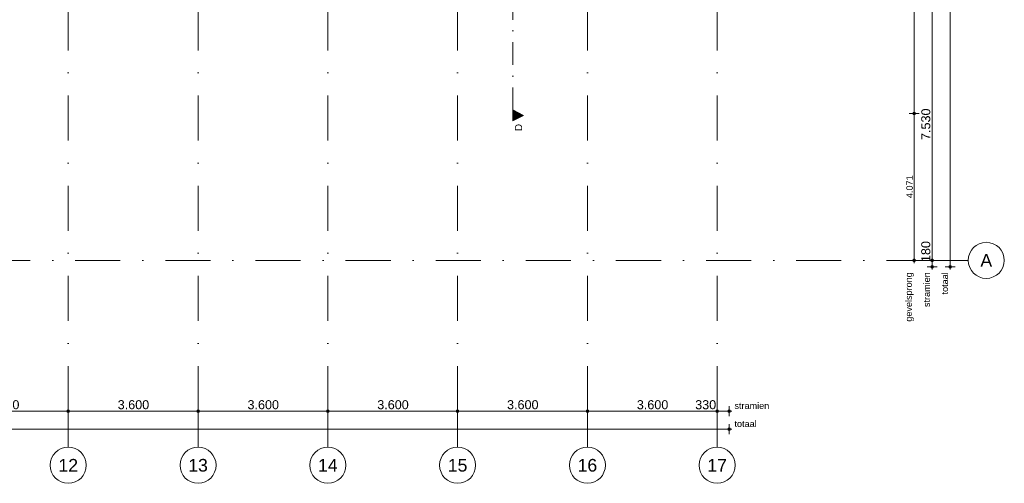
# Model space of a CAD drawing. Header units: millimetres. Extents: x -54205 to 242217, y -3415 to 61516.
# Tile 28 of 40: x 38252 to 65565, y -2884 to 9967. Entities that reach past the tile are written whole.
import ezdxf
from ezdxf.enums import TextEntityAlignment as Align

# ---------------------------------------------------------------- set-up
doc = ezdxf.new("R2010")
doc.units = ezdxf.units.MM
doc.header["$MEASUREMENT"] = 0
doc.linetypes.add('streep-punt', pattern=[2500, 1250, -625, 0, -625])
doc.linetypes.add('streep-punt fijn', pattern=[1251.000023, 626.000023, -312.5, 0, -312.5])
for name, color, linetype in [('Maatvoering 1_ 100', 7, 'Continuous'), ('Maatvoering 1_ 100 2D arcering', 7, 'Continuous'), ('Markers - doorsneden', 7, 'Continuous'), ('Markers - doorsneden 2D arcering', 7, 'Continuous'), ('New_Maatvoering 1_ 100', 7, 'Continuous'), ('New_Maatvoering 1_ 100 2D arcering', 7, 'Continuous'), ('Stramien', 7, 'Continuous')]:
    doc.layers.add(name, color=color, linetype=linetype)
doc.styles.add('GENERATED_STYLE_1', font='arial.ttf')
doc.styles.add('GENERATED_STYLE_2', font='arial.ttf')
doc.dimstyles.new('GENERATED_STYLE__1', dxfattribs={"dimtxt": 250, "dimasz": 142.5, "dimexe": 0.18, "dimexo": 0.0625, "dimgap": 0, "dimtad": 1, "dimtih": 1, "dimtoh": 1, "dimdec": 0, "dimzin": 0, "dimdsep": 46, "dimtxsty": 'GENERATED_STYLE_2', "dimblk": 'ARROWHEAD_11', "dimblk1": 'ARROWHEAD_11', "dimblk2": 'ARROWHEAD_11', "dimcen": 0.09, "dimse1": 1, "dimse2": 1, "dimclrd": 1, "dimclre": 1, "dimclrt": 2, "dimadec": 1, "dimazin": 0, "dimtfac": 1, "dimtdec": 4, "dimtmove": 0, "dimatfit": 3, "dimfxl": 1, "dimtolj": 1, "dimtzin": 0, "dimarcsym": 0})
doc.dimstyles.new('GENERATED_STYLE__2', dxfattribs={"dimtxt": 250, "dimasz": 142.5, "dimexe": 0.18, "dimexo": 0.0625, "dimgap": 0, "dimtad": 1, "dimtih": 1, "dimtoh": 1, "dimdec": 0, "dimzin": 0, "dimdsep": 46, "dimtxsty": 'GENERATED_STYLE_1', "dimblk": 'ARROWHEAD_11', "dimblk1": 'ARROWHEAD_11', "dimblk2": 'ARROWHEAD_11', "dimcen": 0.09, "dimse1": 1, "dimse2": 1, "dimclrd": 1, "dimclre": 1, "dimclrt": 2, "dimadec": 1, "dimazin": 0, "dimtfac": 1, "dimtdec": 4, "dimtmove": 0, "dimatfit": 3, "dimfxl": 1, "dimtolj": 1, "dimtzin": 0, "dimarcsym": 0})
doc.dimstyles.new('GENERATED_STYLE__3', dxfattribs={"dimtxt": 250, "dimasz": 142.5, "dimexe": 0.18, "dimexo": 0.0625, "dimgap": 0, "dimtad": 1, "dimdec": 0, "dimzin": 0, "dimdsep": 46, "dimtxsty": 'GENERATED_STYLE_2', "dimblk": 'ARROWHEAD_11', "dimblk1": 'ARROWHEAD_11', "dimblk2": 'ARROWHEAD_11', "dimcen": 0.09, "dimse1": 1, "dimse2": 1, "dimclrd": 1, "dimclre": 1, "dimclrt": 2, "dimadec": 1, "dimazin": 0, "dimtfac": 1, "dimtdec": 4, "dimtmove": 0, "dimatfit": 3, "dimfxl": 1, "dimtolj": 1, "dimtzin": 0, "dimarcsym": 0})
doc.dimstyles.new('GENERATED_STYLE__4', dxfattribs={"dimtxt": 250, "dimasz": 142.5, "dimexe": 0.18, "dimexo": 0.0625, "dimgap": 0, "dimtad": 1, "dimdec": 0, "dimzin": 0, "dimdsep": 46, "dimtxsty": 'GENERATED_STYLE_1', "dimblk": 'ARROWHEAD_11', "dimblk1": 'ARROWHEAD_11', "dimblk2": 'ARROWHEAD_11', "dimcen": 0.09, "dimse1": 1, "dimse2": 1, "dimclrd": 1, "dimclre": 1, "dimclrt": 2, "dimadec": 1, "dimazin": 0, "dimtfac": 1, "dimtdec": 4, "dimtmove": 2, "dimatfit": 3, "dimfxl": 1, "dimtolj": 1, "dimtzin": 0, "dimarcsym": 0})
doc.dimstyles.new('GENERATED_STYLE__5', dxfattribs={"dimtxt": 250, "dimasz": 142.5, "dimexe": 0.18, "dimexo": 0.0625, "dimgap": 0, "dimtad": 1, "dimdec": 0, "dimzin": 0, "dimdsep": 46, "dimtxsty": 'GENERATED_STYLE_1', "dimblk": 'ARROWHEAD_11', "dimblk1": 'ARROWHEAD_11', "dimblk2": 'ARROWHEAD_11', "dimcen": 0.09, "dimse1": 1, "dimse2": 1, "dimclrd": 1, "dimclre": 1, "dimclrt": 2, "dimadec": 1, "dimazin": 0, "dimtfac": 1, "dimtdec": 4, "dimtmove": 0, "dimatfit": 3, "dimfxl": 1, "dimtolj": 1, "dimtzin": 0, "dimarcsym": 0})
doc.dimstyles.new('GENERATED_STYLE__7', dxfattribs={"dimtxt": 179.999995, "dimasz": 142.5, "dimexe": 0.18, "dimexo": 0.0625, "dimgap": 0, "dimtad": 1, "dimdec": 0, "dimzin": 0, "dimdsep": 46, "dimtxsty": 'GENERATED_STYLE_1', "dimblk": 'ARROWHEAD_11', "dimblk1": 'ARROWHEAD_11', "dimblk2": 'ARROWHEAD_11', "dimcen": 0.09, "dimse1": 1, "dimse2": 1, "dimclrd": 1, "dimclre": 1, "dimclrt": 2, "dimadec": 1, "dimazin": 0, "dimtfac": 1, "dimtdec": 4, "dimtmove": 0, "dimatfit": 3, "dimfxl": 1, "dimtolj": 1, "dimtzin": 0, "dimarcsym": 0})

# ---------------------------------------------------------------- blocks, each defined once
blk = doc.blocks.new('Standard grid marker')
at = {"layer": 'Stramien', "color": 1, "linetype": 'streep-punt', "lineweight": 0}
for q in [(0, 0), (61400, 0)]:
    blk.add_line((1000, 0), q, dxfattribs=at)
at = {"layer": 'Stramien', "color": 2, "linetype": 'Continuous', "lineweight": 0, "flags": 128}
blk.add_lwpolyline([(0, 0, 1), (-1000, 0, 1)], format="xyb", close=True, dxfattribs=at)
at = {"layer": 'Stramien', "color": 1, "linetype": 'streep-punt', "lineweight": 0}
blk.add_point((1000, 0), dxfattribs=at)
blk.add_point((1000, 0), dxfattribs=at)
at = {"layer": 'Stramien', "color": 2, "lineweight": 0, "style": 'GENERATED_STYLE_1'}
for tag, p in [('AC_MarkerText_1_0', (-245, -80)), ('AC_MarkerText_1_1', (63155, -80))]:
    blk.add_attdef(tag, text='', height=350, rotation=270, dxfattribs=at).set_placement(p, align=Align.TOP_CENTER)
blk = doc.blocks.new('*D264')
at = {"layer": 'Maatvoering 1_ 100 2D arcering', "linetype": 'Continuous', "lineweight": 0}
for points in [[(-267, -1384), (-265, -1399), (-257, -1411), (-244, -1419), (-230, -1422), (-216, -1419), (-203, -1411), (-195, -1399), (-192, -1384), (-195, -1370), (-203, -1358), (-216, -1350), (-230, -1347), (-244, -1350), (-257, -1358), (-265, -1370)], [(57892, -1384), (57895, -1399), (57903, -1411), (57916, -1419), (57930, -1422), (57944, -1419), (57957, -1411), (57965, -1399), (57968, -1384), (57965, -1370), (57957, -1358), (57944, -1350), (57930, -1347), (57916, -1350), (57903, -1358), (57895, -1370)]]:
    blk.add_hatch(color=1, dxfattribs=at).paths.add_polyline_path(points)
at = {"layer": 'Maatvoering 1_ 100', "color": 1, "linetype": 'Continuous', "lineweight": 0}
for p, q in [((-230, -1347), (-230, -1244)), ((57930, -1347), (57930, -1244)), ((-230, -1525), (-230, -1422)), ((-192, -1384), (57892, -1384)), ((57930, -1525), (57930, -1422)), ((57968, -1384), (58005, -1384))]:
    blk.add_line(p, q, dxfattribs=at)
for centre in [(-230, -1384), (57930, -1384)]:
    blk.add_circle(centre, 37.5, dxfattribs=at)
at = {"layer": 'Maatvoering 1_ 100', "color": 2, "lineweight": 0, "insert": (28326, -1334), "char_height": 250, "attachment_point": 7, "style": 'GENERATED_STYLE_2'}
blk.add_mtext('\\A1;{\\pql;\\fArial|b1|i0|c0|p0;\\W1.000000;58.160}', dxfattribs=at)
blk = doc.blocks.new('ARROWHEAD_11')
at = {"color": 0, "linetype": 'Continuous', "lineweight": 0}
blk.add_line((0, 0), (-1, 0), dxfattribs=at)
at = {"color": 0, "linetype": 'Continuous', "lineweight": 0, "const_width": 0.25, "flags": 128}
blk.add_lwpolyline([(-0.125, 0, 1), (0.125, 0, 1)], format="xyb", close=True, dxfattribs=at)
blk = doc.blocks.new('*D277')
at = {"layer": 'Maatvoering 1_ 100 2D arcering', "linetype": 'Continuous', "lineweight": 0}
for points in [[(35962, -884), (35965, -899), (35973, -911), (35986, -919), (36000, -922), (36014, -919), (36027, -911), (36035, -899), (36038, -884), (36035, -870), (36027, -858), (36014, -850), (36000, -847), (35986, -850), (35973, -858), (35965, -870)], [(39562, -884), (39565, -899), (39573, -911), (39586, -919), (39600, -922), (39614, -919), (39627, -911), (39635, -899), (39637, -884), (39635, -870), (39627, -858), (39614, -850), (39600, -847), (39586, -850), (39573, -858), (39565, -870)]]:
    blk.add_hatch(color=1, dxfattribs=at).paths.add_polyline_path(points)
at = {"layer": 'Maatvoering 1_ 100', "color": 1, "linetype": 'Continuous', "lineweight": 0}
for p, q in [((36000, -847), (36000, -744)), ((39600, -847), (39600, -744)), ((36000, -1025), (36000, -922)), ((36038, -884), (39562, -884)), ((39600, -1025), (39600, -922))]:
    blk.add_line(p, q, dxfattribs=at)
for centre in [(36000, -884), (39600, -884)]:
    blk.add_circle(centre, 37.5, dxfattribs=at)
at = {"layer": 'Maatvoering 1_ 100', "color": 2, "lineweight": 0, "insert": (37371, -834), "char_height": 250, "attachment_point": 7, "style": 'GENERATED_STYLE_1'}
blk.add_mtext('\\A1;{\\pql;\\fArial|b0|i0|c0|p0;\\W1.000000;3.600}', dxfattribs=at)
blk = doc.blocks.new('*D278')
at = {"layer": 'Maatvoering 1_ 100 2D arcering', "linetype": 'Continuous', "lineweight": 0}
for points in [[(39562, -884), (39565, -899), (39573, -911), (39586, -919), (39600, -922), (39614, -919), (39627, -911), (39635, -899), (39637, -884), (39635, -870), (39627, -858), (39614, -850), (39600, -847), (39586, -850), (39573, -858), (39565, -870)], [(43162, -884), (43165, -899), (43173, -911), (43186, -919), (43200, -922), (43214, -919), (43227, -911), (43235, -899), (43238, -884), (43235, -870), (43227, -858), (43214, -850), (43200, -847), (43186, -850), (43173, -858), (43165, -870)]]:
    blk.add_hatch(color=1, dxfattribs=at).paths.add_polyline_path(points)
at = {"layer": 'Maatvoering 1_ 100', "color": 1, "linetype": 'Continuous', "lineweight": 0}
for p, q in [((39600, -847), (39600, -744)), ((43200, -847), (43200, -744)), ((39600, -1025), (39600, -922)), ((39637, -884), (43162, -884)), ((43200, -1025), (43200, -922))]:
    blk.add_line(p, q, dxfattribs=at)
for centre in [(39600, -884), (43200, -884)]:
    blk.add_circle(centre, 37.5, dxfattribs=at)
at = {"layer": 'Maatvoering 1_ 100', "color": 2, "lineweight": 0, "insert": (40971, -834), "char_height": 250, "attachment_point": 7, "style": 'GENERATED_STYLE_1'}
blk.add_mtext('\\A1;{\\pql;\\fArial|b0|i0|c0|p0;\\W1.000000;3.600}', dxfattribs=at)
blk = doc.blocks.new('*D279')
at = {"layer": 'Maatvoering 1_ 100 2D arcering', "linetype": 'Continuous', "lineweight": 0}
for points in [[(43162, -884), (43165, -899), (43173, -911), (43186, -919), (43200, -922), (43214, -919), (43227, -911), (43235, -899), (43238, -884), (43235, -870), (43227, -858), (43214, -850), (43200, -847), (43186, -850), (43173, -858), (43165, -870)], [(46762, -884), (46765, -899), (46773, -911), (46786, -919), (46800, -922), (46814, -919), (46827, -911), (46835, -899), (46838, -884), (46835, -870), (46827, -858), (46814, -850), (46800, -847), (46786, -850), (46773, -858), (46765, -870)]]:
    blk.add_hatch(color=1, dxfattribs=at).paths.add_polyline_path(points)
at = {"layer": 'Maatvoering 1_ 100', "color": 1, "linetype": 'Continuous', "lineweight": 0}
for p, q in [((43200, -847), (43200, -744)), ((46800, -847), (46800, -744)), ((43200, -1025), (43200, -922)), ((43238, -884), (46762, -884)), ((46800, -1025), (46800, -922))]:
    blk.add_line(p, q, dxfattribs=at)
for centre in [(43200, -884), (46800, -884)]:
    blk.add_circle(centre, 37.5, dxfattribs=at)
at = {"layer": 'Maatvoering 1_ 100', "color": 2, "lineweight": 0, "insert": (44571, -834), "char_height": 250, "attachment_point": 7, "style": 'GENERATED_STYLE_1'}
blk.add_mtext('\\A1;{\\pql;\\fArial|b0|i0|c0|p0;\\W1.000000;3.600}', dxfattribs=at)
blk = doc.blocks.new('*D280')
at = {"layer": 'Maatvoering 1_ 100 2D arcering', "linetype": 'Continuous', "lineweight": 0}
for points in [[(46762, -884), (46765, -899), (46773, -911), (46786, -919), (46800, -922), (46814, -919), (46827, -911), (46835, -899), (46838, -884), (46835, -870), (46827, -858), (46814, -850), (46800, -847), (46786, -850), (46773, -858), (46765, -870)], [(50362, -884), (50365, -899), (50373, -911), (50386, -919), (50400, -922), (50414, -919), (50427, -911), (50435, -899), (50437, -884), (50435, -870), (50427, -858), (50414, -850), (50400, -847), (50386, -850), (50373, -858), (50365, -870)]]:
    blk.add_hatch(color=1, dxfattribs=at).paths.add_polyline_path(points)
at = {"layer": 'Maatvoering 1_ 100', "color": 1, "linetype": 'Continuous', "lineweight": 0}
for p, q in [((46800, -847), (46800, -744)), ((50400, -847), (50400, -744)), ((46800, -1025), (46800, -922)), ((46838, -884), (50362, -884)), ((50400, -1025), (50400, -922))]:
    blk.add_line(p, q, dxfattribs=at)
for centre in [(46800, -884), (50400, -884)]:
    blk.add_circle(centre, 37.5, dxfattribs=at)
at = {"layer": 'Maatvoering 1_ 100', "color": 2, "lineweight": 0, "insert": (48171, -834), "char_height": 250, "attachment_point": 7, "style": 'GENERATED_STYLE_1'}
blk.add_mtext('\\A1;{\\pql;\\fArial|b0|i0|c0|p0;\\W1.000000;3.600}', dxfattribs=at)
blk = doc.blocks.new('*D281')
at = {"layer": 'Maatvoering 1_ 100 2D arcering', "linetype": 'Continuous', "lineweight": 0}
for points in [[(50362, -884), (50365, -899), (50373, -911), (50386, -919), (50400, -922), (50414, -919), (50427, -911), (50435, -899), (50437, -884), (50435, -870), (50427, -858), (50414, -850), (50400, -847), (50386, -850), (50373, -858), (50365, -870)], [(53962, -884), (53965, -899), (53973, -911), (53986, -919), (54000, -922), (54014, -919), (54027, -911), (54035, -899), (54038, -884), (54035, -870), (54027, -858), (54014, -850), (54000, -847), (53986, -850), (53973, -858), (53965, -870)]]:
    blk.add_hatch(color=1, dxfattribs=at).paths.add_polyline_path(points)
at = {"layer": 'Maatvoering 1_ 100', "color": 1, "linetype": 'Continuous', "lineweight": 0}
for p, q in [((50400, -847), (50400, -744)), ((54000, -847), (54000, -744)), ((50400, -1025), (50400, -922)), ((50437, -884), (53962, -884)), ((54000, -1025), (54000, -922))]:
    blk.add_line(p, q, dxfattribs=at)
for centre in [(50400, -884), (54000, -884)]:
    blk.add_circle(centre, 37.5, dxfattribs=at)
at = {"layer": 'Maatvoering 1_ 100', "color": 2, "lineweight": 0, "insert": (51771, -834), "char_height": 250, "attachment_point": 7, "style": 'GENERATED_STYLE_1'}
blk.add_mtext('\\A1;{\\pql;\\fArial|b0|i0|c0|p0;\\W1.000000;3.600}', dxfattribs=at)
blk = doc.blocks.new('*D282')
at = {"layer": 'Maatvoering 1_ 100 2D arcering', "linetype": 'Continuous', "lineweight": 0}
for points in [[(53962, -884), (53965, -899), (53973, -911), (53986, -919), (54000, -922), (54014, -919), (54027, -911), (54035, -899), (54038, -884), (54035, -870), (54027, -858), (54014, -850), (54000, -847), (53986, -850), (53973, -858), (53965, -870)], [(57562, -884), (57565, -899), (57573, -911), (57586, -919), (57600, -922), (57614, -919), (57627, -911), (57635, -899), (57637, -884), (57635, -870), (57627, -858), (57614, -850), (57600, -847), (57586, -850), (57573, -858), (57565, -870)]]:
    blk.add_hatch(color=1, dxfattribs=at).paths.add_polyline_path(points)
at = {"layer": 'Maatvoering 1_ 100', "color": 1, "linetype": 'Continuous', "lineweight": 0}
for p, q in [((54000, -847), (54000, -744)), ((57600, -847), (57600, -744)), ((54000, -1025), (54000, -922)), ((54038, -884), (57562, -884)), ((57600, -1025), (57600, -922))]:
    blk.add_line(p, q, dxfattribs=at)
for centre in [(54000, -884), (57600, -884)]:
    blk.add_circle(centre, 37.5, dxfattribs=at)
at = {"layer": 'Maatvoering 1_ 100', "color": 2, "lineweight": 0, "char_height": 250, "attachment_point": 7, "style": 'GENERATED_STYLE_1'}
for s, insert in [('\\A1;{\\pql;\\fArial|b0|i0|c0|p0;\\W1.000000;3.600}', (55371, -834)), ('\\A1;{\\pql;\\fArial|b0|i0|c0|p0;\\W1.000000;330}', (56990, -834))]:
    blk.add_mtext(s, dxfattribs=dict(at, insert=insert))
blk = doc.blocks.new('*D283')
at = {"layer": 'Maatvoering 1_ 100 2D arcering', "linetype": 'Continuous', "lineweight": 0}
for points in [[(57562, -884), (57565, -899), (57573, -911), (57586, -919), (57600, -922), (57614, -919), (57627, -911), (57635, -899), (57637, -884), (57635, -870), (57627, -858), (57614, -850), (57600, -847), (57586, -850), (57573, -858), (57565, -870)], [(57892, -884), (57895, -899), (57903, -911), (57916, -919), (57930, -922), (57944, -919), (57957, -911), (57965, -899), (57968, -884), (57965, -870), (57957, -858), (57944, -850), (57930, -847), (57916, -850), (57903, -858), (57895, -870)]]:
    blk.add_hatch(color=1, dxfattribs=at).paths.add_polyline_path(points)
at = {"layer": 'Maatvoering 1_ 100', "color": 1, "linetype": 'Continuous', "lineweight": 0}
for p, q in [((57600, -847), (57600, -744)), ((57930, -847), (57930, -744)), ((57600, -1025), (57600, -922)), ((57637, -884), (57892, -884)), ((57930, -1025), (57930, -922)), ((57968, -884), (58005, -884))]:
    blk.add_line(p, q, dxfattribs=at)
for centre in [(57600, -884), (57930, -884)]:
    blk.add_circle(centre, 37.5, dxfattribs=at)
blk = doc.blocks.new('*D295')
at = {"layer": 'Maatvoering 1_ 100 2D arcering', "linetype": 'Continuous', "lineweight": 0}
for points in [[(64028, 27506), (64030, 27492), (64038, 27479), (64051, 27471), (64065, 27468), (64079, 27471), (64092, 27479), (64100, 27492), (64102, 27506), (64100, 27520), (64092, 27532), (64079, 27541), (64065, 27543), (64051, 27541), (64038, 27532), (64030, 27520)], [(64028, 3116), (64030, 3101), (64038, 3089), (64051, 3081), (64065, 3078), (64079, 3081), (64092, 3089), (64100, 3101), (64102, 3116), (64100, 3130), (64092, 3142), (64079, 3150), (64065, 3153), (64051, 3150), (64038, 3142), (64030, 3130)]]:
    blk.add_hatch(color=1, dxfattribs=at).paths.add_polyline_path(points)
at = {"layer": 'Maatvoering 1_ 100', "color": 1, "linetype": 'Continuous', "lineweight": 0}
for p, q in [((64028, 27506), (63924, 27506)), ((64065, 27543), (64065, 27581)), ((64065, 3153), (64065, 27468)), ((64206, 27506), (64102, 27506)), ((64028, 3116), (63924, 3116)), ((64065, 3041), (64065, 3078)), ((64206, 3116), (64102, 3116))]:
    blk.add_line(p, q, dxfattribs=at)
for centre in [(64065, 27506), (64065, 3116)]:
    blk.add_circle(centre, 37.5, dxfattribs=at)
at = {"layer": 'Maatvoering 1_ 100', "color": 2, "lineweight": 0, "insert": (64015, 14786), "char_height": 250, "attachment_point": 7, "rotation": 90, "style": 'GENERATED_STYLE_2'}
blk.add_mtext('\\A1;{\\pql;\\fArial|b1|i0|c0|p0;\\W1.000000;24.390}', dxfattribs=at)
blk = doc.blocks.new('*D296')
at = {"layer": 'Maatvoering 1_ 100 2D arcering', "linetype": 'Continuous', "lineweight": 0}
for points in [[(63527, 3296), (63530, 3282), (63538, 3269), (63551, 3261), (63565, 3258), (63579, 3261), (63592, 3269), (63600, 3282), (63602, 3296), (63600, 3310), (63592, 3322), (63579, 3331), (63565, 3333), (63551, 3331), (63538, 3322), (63530, 3310)], [(63527, 3116), (63530, 3101), (63538, 3089), (63551, 3081), (63565, 3078), (63579, 3081), (63592, 3089), (63600, 3101), (63602, 3116), (63600, 3130), (63592, 3142), (63579, 3150), (63565, 3153), (63551, 3150), (63538, 3142), (63530, 3130)]]:
    blk.add_hatch(color=1, dxfattribs=at).paths.add_polyline_path(points)
at = {"layer": 'Maatvoering 1_ 100', "color": 1, "linetype": 'Continuous', "lineweight": 0}
for p, q in [((63527, 3116), (63424, 3116)), ((63565, 3153), (63565, 3258)), ((63565, 3041), (63565, 3078)), ((63706, 3116), (63602, 3116))]:
    blk.add_line(p, q, dxfattribs=at)
blk.add_circle((63565, 3116), 37.5, dxfattribs=at)
at = {"layer": 'Maatvoering 1_ 100', "color": 2, "lineweight": 0, "insert": (63515, 3248), "char_height": 250, "attachment_point": 7, "rotation": 90, "style": 'GENERATED_STYLE_1'}
blk.add_mtext('\\A1;{\\pql;\\fArial|b0|i0|c0|p0;\\W1.000000;180}', dxfattribs=at)
blk = doc.blocks.new('*D297')
at = {"layer": 'Maatvoering 1_ 100 2D arcering', "linetype": 'Continuous', "lineweight": 0}
for points in [[(63527, 10826), (63530, 10812), (63538, 10799), (63551, 10791), (63565, 10788), (63579, 10791), (63592, 10799), (63600, 10812), (63602, 10826), (63600, 10840), (63592, 10852), (63579, 10861), (63565, 10863), (63551, 10861), (63538, 10852), (63530, 10840)], [(63527, 3296), (63530, 3282), (63538, 3269), (63551, 3261), (63565, 3258), (63579, 3261), (63592, 3269), (63600, 3282), (63602, 3296), (63600, 3310), (63592, 3322), (63579, 3331), (63565, 3333), (63551, 3331), (63538, 3322), (63530, 3310)]]:
    blk.add_hatch(color=1, dxfattribs=at).paths.add_polyline_path(points)
at = {"layer": 'Maatvoering 1_ 100', "color": 1, "linetype": 'Continuous', "lineweight": 0}
for p, q in [((63527, 10826), (63424, 10826)), ((63565, 3333), (63565, 10788)), ((63706, 10826), (63602, 10826)), ((63527, 3296), (63424, 3296)), ((63706, 3296), (63602, 3296))]:
    blk.add_line(p, q, dxfattribs=at)
for centre in [(63565, 10826), (63565, 3296)]:
    blk.add_circle(centre, 37.5, dxfattribs=at)
at = {"layer": 'Maatvoering 1_ 100', "color": 2, "lineweight": 0, "insert": (63515, 6632), "char_height": 250, "attachment_point": 7, "rotation": 90, "style": 'GENERATED_STYLE_1'}
blk.add_mtext('\\A1;{\\pql;\\fArial|b0|i0|c0|p0;\\W1.000000;7.530}', dxfattribs=at)
blk = doc.blocks.new('*D313')
at = {"layer": 'New_Maatvoering 1_ 100 2D arcering', "linetype": 'Continuous', "lineweight": 0}
for points in [[(63027, 7367), (63030, 7352), (63038, 7340), (63051, 7332), (63065, 7329), (63079, 7332), (63092, 7340), (63100, 7352), (63102, 7367), (63100, 7381), (63092, 7393), (63079, 7401), (63065, 7404), (63051, 7401), (63038, 7393), (63030, 7381)], [(63027, 3296), (63030, 3282), (63038, 3269), (63051, 3261), (63065, 3258), (63079, 3261), (63092, 3269), (63100, 3282), (63102, 3296), (63100, 3310), (63092, 3322), (63079, 3331), (63065, 3333), (63051, 3331), (63038, 3322), (63030, 3310)]]:
    blk.add_hatch(color=1, dxfattribs=at).paths.add_polyline_path(points)
at = {"layer": 'New_Maatvoering 1_ 100', "color": 1, "linetype": 'Continuous', "lineweight": 0}
for p, q in [((63027, 7367), (62924, 7367)), ((63065, 3333), (63065, 7329)), ((63206, 7367), (63102, 7367)), ((63027, 3296), (62924, 3296)), ((63206, 3296), (63102, 3296)), ((63065, 3221), (63065, 3258))]:
    blk.add_line(p, q, dxfattribs=at)
for centre in [(63065, 7367), (63065, 3296)]:
    blk.add_circle(centre, 37.5, dxfattribs=at)
at = {"layer": 'New_Maatvoering 1_ 100', "color": 2, "lineweight": 0, "insert": (63029, 5022), "char_height": 180, "attachment_point": 7, "rotation": 90, "style": 'GENERATED_STYLE_1'}
blk.add_mtext('\\A1;{\\pql;\\fArial|b0|i0|c0|p0;\\W1.000000;4.071}', dxfattribs=at)
blk = doc.blocks.new('*D314')
at = {"layer": 'New_Maatvoering 1_ 100 2D arcering', "linetype": 'Continuous', "lineweight": 0}
for points in [[(63027, 15671), (63030, 15657), (63038, 15644), (63051, 15636), (63065, 15633), (63079, 15636), (63092, 15644), (63100, 15657), (63102, 15671), (63100, 15685), (63092, 15697), (63079, 15706), (63065, 15708), (63051, 15706), (63038, 15697), (63030, 15685)], [(63027, 7367), (63030, 7352), (63038, 7340), (63051, 7332), (63065, 7329), (63079, 7332), (63092, 7340), (63100, 7352), (63102, 7367), (63100, 7381), (63092, 7393), (63079, 7401), (63065, 7404), (63051, 7401), (63038, 7393), (63030, 7381)]]:
    blk.add_hatch(color=1, dxfattribs=at).paths.add_polyline_path(points)
at = {"layer": 'New_Maatvoering 1_ 100', "color": 1, "linetype": 'Continuous', "lineweight": 0}
for p, q in [((63027, 15671), (62924, 15671)), ((63065, 7404), (63065, 15633)), ((63206, 15671), (63102, 15671)), ((63027, 7367), (62924, 7367)), ((63206, 7367), (63102, 7367))]:
    blk.add_line(p, q, dxfattribs=at)
for centre in [(63065, 15671), (63065, 7367)]:
    blk.add_circle(centre, 37.5, dxfattribs=at)
at = {"layer": 'New_Maatvoering 1_ 100', "color": 2, "lineweight": 0, "insert": (63029, 11210), "char_height": 180, "attachment_point": 7, "rotation": 90, "style": 'GENERATED_STYLE_1'}
blk.add_mtext('\\A1;{\\pql;\\fArial|b0|i0|c0|p0;\\W1.000000;8.304}', dxfattribs=at)
blk = doc.blocks.new('Cutting Plane_4_1', base_point=(51930, 7314))
at = {"layer": 'Markers - doorsneden 2D arcering', "linetype": 'Continuous', "lineweight": 0, "true_color": 0x000000}
for points in [[(51930, 29236), (51930, 28936), (52230, 29086)], [(51930, 7164), (52230, 7314), (51930, 7464)]]:
    blk.add_hatch(color=18, dxfattribs=at).paths.add_polyline_path(points)
at = {"layer": 'Markers - doorsneden', "color": 9, "linetype": 'streep-punt fijn', "lineweight": 0}
blk.add_line((51930, 7464), (51930, 28936), dxfattribs=at)
at = {"layer": 'Markers - doorsneden', "color": 2, "linetype": 'Continuous', "lineweight": 0, "flags": 128}
for points in [[(51930, 29236), (51930, 28936), (52230, 29086)], [(51930, 7164), (51930, 7464), (52230, 7314)]]:
    blk.add_lwpolyline(points, close=True, dxfattribs=at)
at = {"layer": 'Markers - doorsneden', "color": 2, "lineweight": 0, "char_height": 200, "rotation": 90, "style": 'GENERATED_STYLE_1'}
for s, insert, attachment_point in [('\\A1;{\\pqr;\\pt0;\\fArial|b0|i0|c0|p0;\\W1.000000;D}', (52190, 29524), 9), ('\\A1;{\\pql;\\pt0;\\fArial|b0|i0|c0|p0;\\W1.000000;D}', (52190, 6876), 7)]:
    blk.add_mtext(s, dxfattribs=dict(at, insert=insert, attachment_point=attachment_point))
blk = doc.blocks.new('Standard grid marker_8')
at = {"layer": 'Stramien', "color": 1, "linetype": 'streep-punt', "lineweight": 0}
for p, q in [((1000, 0), (69774, 0)), ((69774, 0), (70774, 0))]:
    blk.add_line(p, q, dxfattribs=at)
at = {"layer": 'Stramien', "color": 2, "linetype": 'Continuous', "lineweight": 0, "flags": 128}
blk.add_lwpolyline([(71774, 0, 1), (70774, 0, 1)], format="xyb", close=True, dxfattribs=at)
at = {"layer": 'Stramien', "color": 1, "linetype": 'streep-punt', "lineweight": 0}
blk.add_point((69774, 0), dxfattribs=at)
blk.add_point((69774, 0), dxfattribs=at)
at = {"layer": 'Stramien', "color": 2, "lineweight": 0, "style": 'GENERATED_STYLE_1'}
for tag, p in [('AC_MarkerText_1_0', (-500, 175)), ('AC_MarkerText_1_1', (71274, 175))]:
    blk.add_attdef(tag, text='', height=350, dxfattribs=at).set_placement(p, align=Align.TOP_CENTER)

msp = doc.modelspace()

# ---------------------------------------------------------------- block references
at = {"layer": 'Markers - doorsneden', "color": 9, "lineweight": 0}
msp.add_blockref('Cutting Plane_4_1', (51930.1, 7314.1), dxfattribs=at)
at = {"layer": 'Stramien', "color": 1, "linetype": 'Continuous', "lineweight": 0}
ref = msp.add_blockref('Standard grid marker', (39600, -1884.3), dxfattribs=dict(at, zscale=1000, rotation=90))
ref.add_attrib('AC_MarkerText_1', '12', dxfattribs={"color": 2, "lineweight": 0, "height": 350, "rotation": 360, "style": 'GENERATED_STYLE_1'}).set_placement((39600, -2209.3), align=Align.TOP_CENTER)
ref = msp.add_blockref('Standard grid marker', (43200, -1884.3), dxfattribs=dict(at, zscale=1000, rotation=90))
ref.add_attrib('AC_MarkerText_1', '13', dxfattribs={"color": 2, "lineweight": 0, "height": 350, "rotation": 360, "style": 'GENERATED_STYLE_1'}).set_placement((43200, -2209.3), align=Align.TOP_CENTER)
ref = msp.add_blockref('Standard grid marker', (46800, -1884.3), dxfattribs=dict(at, zscale=1000, rotation=90))
ref.add_attrib('AC_MarkerText_1', '14', dxfattribs={"color": 2, "lineweight": 0, "height": 350, "rotation": 360, "style": 'GENERATED_STYLE_1'}).set_placement((46800, -2209.3), align=Align.TOP_CENTER)
ref = msp.add_blockref('Standard grid marker', (50400, -1884.3), dxfattribs=dict(at, zscale=1000, rotation=90))
ref.add_attrib('AC_MarkerText_1', '15', dxfattribs={"color": 2, "lineweight": 0, "height": 350, "rotation": 360, "style": 'GENERATED_STYLE_1'}).set_placement((50400, -2209.3), align=Align.TOP_CENTER)
ref = msp.add_blockref('Standard grid marker', (54000, -1884.3), dxfattribs=dict(at, zscale=1000, rotation=90))
ref.add_attrib('AC_MarkerText_1', '16', dxfattribs={"color": 2, "lineweight": 0, "height": 350, "rotation": 360, "style": 'GENERATED_STYLE_1'}).set_placement((54000, -2209.3), align=Align.TOP_CENTER)
ref = msp.add_blockref('Standard grid marker', (57600, -1884.3), dxfattribs=dict(at, zscale=1000, rotation=90))
ref.add_attrib('AC_MarkerText_1', '17', dxfattribs={"color": 2, "lineweight": 0, "height": 350, "rotation": 360, "style": 'GENERATED_STYLE_1'}).set_placement((57600, -2209.3), align=Align.TOP_CENTER)
ref = msp.add_blockref('Standard grid marker_8', (-6208.9, 3295.9), dxfattribs=dict(at, zscale=1000))
ref.add_attrib('AC_MarkerText_1_1', 'A', dxfattribs={"color": 2, "lineweight": 0, "height": 350, "style": 'GENERATED_STYLE_1'}).set_placement((65065, 3470.9), align=Align.TOP_CENTER)

# ---------------------------------------------------------------- texts
at = {"layer": 'Maatvoering 1_ 100', "color": 2, "linetype": 'Continuous', "lineweight": 0, "char_height": 180, "attachment_point": 9, "rotation": 90, "style": 'GENERATED_STYLE_1'}
for s, insert in [('\\A1;{\\pqr;\\fArial|b0|i0|c0|p0;\\W1.000000;stramien}', (63506.2, 2965.7)), ('\\A1;{\\pqr;\\fArial|b0|i0|c0|p0;\\W1.000000;totaal}', (64006.2, 2965.7))]:
    msp.add_mtext(s, dxfattribs=dict(at, insert=insert))
at = {"layer": 'Maatvoering 1_ 100', "color": 2, "linetype": 'Continuous', "lineweight": 0, "char_height": 180, "attachment_point": 7, "style": 'GENERATED_STYLE_1'}
for s, insert in [('\\A1;{\\pql;\\fArial|b0|i0|c0|p0;\\W1.000000;stramien}', (58080, -825.5)), ('\\A1;{\\pql;\\fArial|b0|i0|c0|p0;\\W1.000000;totaal}', (58080, -1325.5))]:
    msp.add_mtext(s, dxfattribs=dict(at, insert=insert))
at = {"layer": 'New_Maatvoering 1_ 100', "color": 2, "linetype": 'Continuous', "lineweight": 0, "insert": (63055.2, 2965.7), "char_height": 180, "attachment_point": 9, "rotation": 90, "style": 'GENERATED_STYLE_1'}
msp.add_mtext('\\A1;{\\pqr;\\fArial|b0|i0|c0|p0;\\W1.000000;gevelsprong}', dxfattribs=at)

# ---------------------------------------------------------------- dimensions: what is measured, and where the dimension line sits
at = {"layer": 'Maatvoering 1_ 100', "color": 1, "linetype": 'Continuous', "lineweight": 0}
for base, p1, p2, dimstyle, picture, middle in [((64065, 27505.9), (-230, 3115.7), (50730, 27505.9), 'GENERATED_STYLE__3', '*D295', (63890, 15300.4)), ((63565, 10825.9), (62687.7, 3295.9), (62658.9, 10825.9), 'GENERATED_STYLE__5', '*D297', (63390, 7050.7)), ((63565, 3295.9), (-230, 3115.7), (62687.7, 3295.9), 'GENERATED_STYLE__4', '*D296', (63390, 3533))]:
    dim = msp.add_linear_dim(base=base, p1=p1, p2=p2, angle=90, dimstyle=dimstyle, dxfattribs=at)
    dim.commit()
    dim.dimension.update_dxf_attribs({"geometry": picture, "text_midpoint": middle, "dimtype": 160, "text_rotation": 90})
for base, p1, p2, dimstyle, picture, middle in [((57930, -1384.3), (-230, 3115.7), (57930, 10660.9), 'GENERATED_STYLE__1', '*D264', (28839.6, -1209.3)), ((57930, -884.3), (57600, 1818.6), (57930, 10660.9), 'GENERATED_STYLE__2', '*D283', (57275.8, -709.3)), ((50400, -884.3), (46800, -169.4), (50400, 2092.3), 'GENERATED_STYLE__2', '*D280', (48589.8, -709.3)), ((54000, -884.3), (50400, 2092.3), (54000, 1922.3), 'GENERATED_STYLE__2', '*D281', (52189.8, -709.3)), ((57600, -884.3), (54000, 1922.3), (57600, 1818.6), 'GENERATED_STYLE__2', '*D282', (55789.8, -709.3)), ((46800, -884.3), (43200, -327.9), (46800, -169.4), 'GENERATED_STYLE__2', '*D279', (44989.8, -709.3)), ((39600, -884.3), (36000, -327.9), (39600, -356.7), 'GENERATED_STYLE__2', '*D277', (37789.8, -709.3)), ((43200, -884.3), (39600, -356.7), (43200, -327.9), 'GENERATED_STYLE__2', '*D278', (41389.8, -709.3))]:
    dim = msp.add_linear_dim(base=base, p1=p1, p2=p2, dimstyle=dimstyle, dxfattribs=at)
    dim.commit()
    dim.dimension.update_dxf_attribs({"geometry": picture, "text_midpoint": middle, "dimtype": 160})
at = {"layer": 'New_Maatvoering 1_ 100', "color": 1, "linetype": 'Continuous', "lineweight": 0}
for base, p1, p2, picture, middle in [((63065, 15670.9), (18028.8, 7366.6), (30236, 15670.9), '*D314', (62939, 11511.4)), ((63065, 7366.6), (37268.6, 3295.9), (18028.8, 7366.6), '*D313', (62939, 5323.9))]:
    dim = msp.add_linear_dim(base=base, p1=p1, p2=p2, angle=90, dimstyle='GENERATED_STYLE__7', dxfattribs=at)
    dim.commit()
    dim.dimension.update_dxf_attribs({"geometry": picture, "text_midpoint": middle, "dimtype": 160, "text_rotation": 90})

doc.saveas('drawing.dxf')
